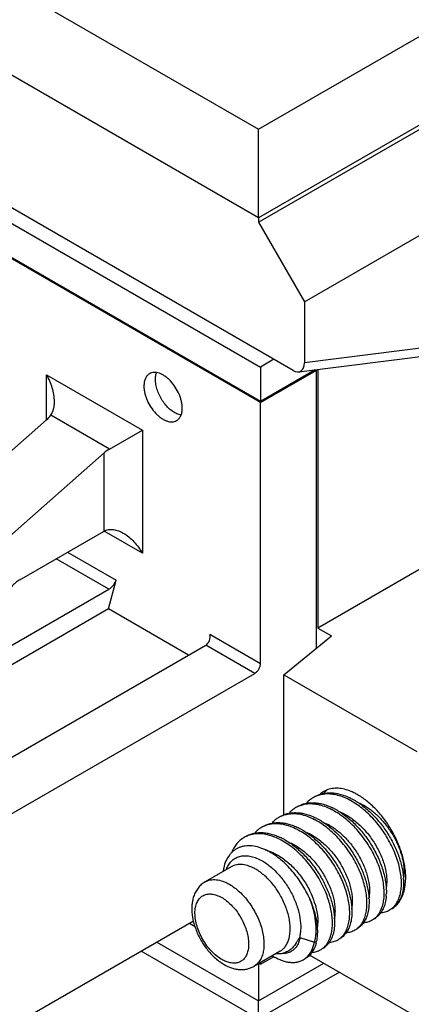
# Model space of a CAD drawing. Header units: inches. Extents: x 0 to 22, y 0 to 17.
# Tile 14 of 33: x 8.896 to 9.18, y 13.26 to 13.975. Entities that reach past the tile are written whole.
import ezdxf

# ---------------------------------------------------------------- set-up
doc = ezdxf.new("R2010")
doc.units = ezdxf.units.IN
doc.header["$LTSCALE"] = 1.21
doc.header["$MEASUREMENT"] = 0
doc.layers.get('0').update_dxf_attribs({"linetype": 'CONTINUOUS'})

msp = doc.modelspace()

# ---------------------------------------------------------------- linework, layer by layer
at = {"color": 7, "linetype": 'CONTINUOUS'}
for p, q in [((7.73295, 14.66727), (9.06921, 13.89573)), ((9.06921, 13.83144), (7.67727, 14.63513)), ((9.06921, 13.89573), (10.24123, 14.57244)), ((9.09427, 13.72054), (7.65222, 14.55316)), ((7.65639, 14.5395), (9.07061, 13.72295)), ((10.26907, 14.52422), (9.06921, 13.83144)), ((9.07061, 13.69804), (7.65639, 14.51459)), ((9.07061, 13.69723), (7.65639, 14.51378)), ((9.06921, 13.82822), (9.57031, 14.11755)), ((9.10262, 13.77036), (9.57031, 14.0404)), ((9.06921, 13.83144), (9.06921, 13.89573)), ((9.06921, 13.83144), (9.06921, 13.82822)), ((9.06921, 13.82822), (9.10262, 13.77036)), ((9.54319, 13.78205), (9.10262, 13.72607)), ((9.0984, 13.71951), (9.51898, 13.77295)), ((9.10262, 13.77036), (9.10262, 13.72607)), ((9.08035, 13.72858), (9.07061, 13.72295)), ((9.07061, 13.72295), (9.07061, 13.69804)), ((9.11044, 13.72104), (9.07061, 13.69804)), ((9.07061, 13.69723), (9.11097, 13.72054)), ((9.11017, 13.721), (9.11097, 13.72054)), ((9.11097, 13.72054), (9.11097, 13.51849)), ((9.11236, 13.72128), (9.11236, 13.5333)), ((8.91527, 13.71732), (8.98486, 13.67714)), ((8.91527, 13.68462), (8.91527, 13.71732)), ((9.07061, 13.50758), (9.07061, 13.69723)), ((8.91527, 13.68462), (8.84689, 13.62422)), ((8.96105, 13.66339), (8.91837, 13.68804)), ((9.01309, 13.68805), (9.01072, 13.68867)), ((8.96105, 13.66339), (8.98486, 13.67714)), ((8.98486, 13.67714), (8.98486, 13.58763)), ((8.88865, 13.60011), (8.95702, 13.66051)), ((8.95702, 13.6037), (8.95702, 13.66051)), ((9.2613, 13.61929), (9.11236, 13.5333)), ((8.89578, 13.56834), (8.95702, 13.6037)), ((8.98486, 13.58763), (8.95702, 13.6037)), ((8.96052, 13.5615), (8.92223, 13.58361)), ((8.93058, 13.58843), (8.96582, 13.56808)), ((8.96023, 13.54721), (8.96582, 13.56808)), ((8.73085, 13.42889), (8.96052, 13.5615)), ((8.96023, 13.54721), (8.72638, 13.41219)), ((9.01839, 13.51362), (8.96023, 13.54721)), ((9.11236, 13.5333), (9.12211, 13.52767)), ((9.03397, 13.52873), (9.07061, 13.50758)), ((9.08771, 13.49931), (9.12211, 13.52767)), ((8.80124, 13.38825), (9.03091, 13.52086)), ((9.06643, 13.50035), (9.03091, 13.52086)), ((8.83676, 13.36774), (9.06643, 13.50035)), ((9.08771, 13.49931), (9.18419, 13.44361)), ((9.08771, 13.39731), (9.08771, 13.49931)), ((9.1193, 13.41585), (9.11642, 13.41316)), ((9.12621, 13.41308), (9.12988, 13.41216)), ((9.04945, 13.3598), (9.03039, 13.3488)), ((9.17488, 13.34195), (9.17582, 13.34676)), ((9.17582, 13.34676), (9.17612, 13.35184)), ((9.14952, 13.33406), (9.14939, 13.3311)), ((9.13699, 13.32753), (9.13687, 13.32387)), ((9.02191, 13.32035), (8.83676, 13.21345)), ((9.01911, 13.31873), (9.0232, 13.31637)), ((9.12445, 13.32104), (9.12434, 13.31663)), ((8.99545, 13.30507), (9.06921, 13.26248)), ((9.09926, 13.30836), (9.09893, 13.30823)), ((9.09926, 13.30836), (9.10975, 13.30491)), ((9.06921, 13.24917), (8.98392, 13.29841)), ((9.08489, 13.29843), (9.06583, 13.28743)), ((9.08468, 13.29655), (9.08175, 13.29658)), ((9.10605, 13.29586), (9.18419, 13.25074)), ((9.04133, 13.29062), (9.04418, 13.28879)), ((9.06921, 13.26248), (9.11653, 13.2898)), ((9.06921, 13.28938), (9.06921, 13.26248)), ((9.06958, 13.28959), (9.07061, 13.289)), ((9.07061, 13.289), (9.08046, 13.29469)), ((9.07061, 13.29019), (9.07061, 13.289)), ((9.12806, 13.28315), (9.06921, 13.24917)), ((9.06921, 13.24917), (9.06921, 13.26248))]:
    msp.add_line(p, q, dxfattribs=at)
for centre, radius, start, end in [((9.12504, 13.40015), 0.01663, 120.04152, 132.3501), ((9.11918, 13.39076), 0.02193, 96.79258, 100.81288), ((9.12495, 13.40029), 0.01646, 112.39443, 120.01776), ((9.1153, 13.368), 0.04654, 62.77254, 64.29441), ((9.12163, 13.37881), 0.03867, 64.95741, 67.36014), ((9.12073, 13.37687), 0.0408, 63.751, 64.95915), ((9.11988, 13.37517), 0.04271, 62.12325, 63.74253), ((9.10277, 13.36077), 0.04653, 62.77235, 64.29426), ((9.11304, 13.36576), 0.04804, 61.87116, 62.7638), ((9.09024, 13.35354), 0.04653, 62.77217, 64.29407), ((9.10034, 13.35826), 0.04836, 61.84844, 62.73494), ((9.07772, 13.3463), 0.04653, 62.77192, 64.29387), ((9.08807, 13.35143), 0.04788, 61.88341, 62.77915), ((9.07537, 13.34392), 0.0482, 61.85973, 62.74918), ((9.07704, 13.34498), 0.04802, 61.35925, 62.77596), ((9.06282, 13.33666), 0.04824, 61.85697, 62.74566), ((9.06519, 13.33907), 0.04653, 62.77168, 64.29375), ((9.06443, 13.33759), 0.04819, 61.10939, 62.77465), ((9.07541, 13.35202), 0.03226, 167.46505, 171.97266), ((9.06497, 13.35063), 0.02051, 157.51879, 159.46272), ((9.12916, 13.3486), 0.04542, 2.40428, 3.68216), ((9.03207, 13.30352), 0.08129, 24.75833, 26.30021), ((9.04911, 13.31387), 0.06403, 20.92605, 26.87289), ((9.12436, 13.3414), 0.03768, 355.33013, 358.81141), ((9.0545, 13.31598), 0.05824, 16.68849, 20.87923), ((9.14112, 13.33785), 0.02045, 335.28337, 335.82641), ((9.1286, 13.33062), 0.02045, 335.2811, 335.82675), ((9.14642, 13.3341), 0.01391, 299.98305, 307.69606), ((9.06646, 13.31243), 0.04548, 2.91482, 3.44939), ((9.11607, 13.32339), 0.02045, 335.27935, 335.82677), ((9.13389, 13.32687), 0.01391, 299.98304, 307.69346), ((9.08421, 13.31117), 0.02763, 345.7112, 348.41291), ((9.10354, 13.31615), 0.02045, 335.27691, 335.82693), ((9.12136, 13.31964), 0.0139, 299.98304, 307.69172), ((9.10883, 13.3124), 0.0139, 299.98303, 307.68882)]:
    msp.add_arc(centre, radius, start, end, dxfattribs=at)
for centre, major_axis, ratio, start_param, end_param in [((9.09427, 13.73089), (-0.00548, 0.01098), 0.574463, 2.426527, 3.997324), ((8.90135, 13.69266), (0.01924, 0.00599), 0.697124, -0.999325, -0.740319), ((8.97094, 13.65247), (0.01924, 0.00599), 0.697124, 1.88326, 2.142267), ((8.96164, 13.56567), (0.0039, 0.00455), 0.410728, -2.279414, -0.708617), ((9.0298, 13.52632), (0.0013, 0.00591), 0.697896, -2.573393, -1.002596)]:
    msp.add_ellipse(centre, major_axis=major_axis, ratio=ratio, start_param=start_param, end_param=end_param, dxfattribs=at)
for points, knots in [([(8.99005, 13.71814), (8.98973, 13.71796), (8.98911, 13.71752), (8.988, 13.71643), (8.98689, 13.71463), (8.98613, 13.71203), (8.98598, 13.71013), (8.98598, 13.70913)], [0, 0, 0, 0, 0.108128, 0.218287, 0.451305, 0.710842, 1, 1, 1, 1]), ([(9.01381, 13.69306), (9.01381, 13.69387), (9.0137, 13.69556), (9.01325, 13.69812), (9.01251, 13.70075), (9.01115, 13.70428), (9.00888, 13.70848), (9.00596, 13.71221), (9.00334, 13.71474), (9.00133, 13.71631), (8.99929, 13.71756), (8.99725, 13.71846), (8.99527, 13.71899), (8.99337, 13.71913), (8.99161, 13.71887), (8.99054, 13.71842), (8.99005, 13.71814)], [0, 0, 0, 0, 0.062299, 0.128752, 0.198441, 0.270446, 0.417446, 0.561674, 0.630308, 0.695421, 0.756397, 0.812865, 0.864782, 0.912585, 0.957173, 1, 1, 1, 1]), ([(8.99433, 13.71395), (8.99433, 13.7148), (8.99444, 13.71642), (8.99482, 13.71801), (8.99508, 13.71873)], [0, 0, 0, 0, 0.522245, 1, 1, 1, 1]), ([(8.92103, 13.69792), (8.92103, 13.69958), (8.92072, 13.70294), (8.91952, 13.7079), (8.9177, 13.71273), (8.91613, 13.71582), (8.91527, 13.71732)], [0, 0, 0, 0, 0.243592, 0.492888, 0.745787, 1, 1, 1, 1]), ([(9.01072, 13.68867), (9.00966, 13.68907), (9.00752, 13.69016), (9.00454, 13.69243), (9.00174, 13.69533), (8.99924, 13.69871), (8.99715, 13.70242), (8.99557, 13.7063), (8.99458, 13.71016), (8.99433, 13.71272), (8.99433, 13.71395)], [0, 0, 0, 0, 0.106964, 0.225675, 0.353777, 0.487753, 0.623457, 0.75664, 0.883406, 1, 1, 1, 1]), ([(8.98598, 13.70913), (8.98598, 13.70832), (8.98609, 13.70663), (8.98654, 13.70407), (8.98728, 13.70144), (8.98864, 13.69791), (8.99091, 13.69371), (8.99383, 13.68998), (8.99645, 13.68745), (8.99846, 13.68588), (9.0005, 13.68463), (9.00254, 13.68373), (9.00452, 13.68321), (9.00642, 13.68306), (9.00818, 13.68332), (9.00925, 13.68377), (9.00974, 13.68405)], [0, 0, 0, 0, 0.062299, 0.128752, 0.198441, 0.270446, 0.417446, 0.561674, 0.630308, 0.695421, 0.756397, 0.812865, 0.864782, 0.912585, 0.957173, 1, 1, 1, 1]), ([(8.91837, 13.68804), (8.91933, 13.6894), (8.92034, 13.69183), (8.92094, 13.69523), (8.92103, 13.69702), (8.92103, 13.69792)], [0, 0, 0, 0, 0.484514, 0.739046, 1, 1, 1, 1]), ([(9.00974, 13.68405), (9.01006, 13.68423), (9.01068, 13.68467), (9.01179, 13.68576), (9.0129, 13.68756), (9.01366, 13.69017), (9.01381, 13.69206), (9.01381, 13.69306)], [0, 0, 0, 0, 0.108128, 0.218287, 0.451305, 0.710842, 1, 1, 1, 1]), ([(8.95702, 13.6037), (8.95752, 13.60398), (8.95857, 13.60446), (8.96026, 13.6049), (8.96203, 13.60505), (8.96447, 13.60489), (8.96753, 13.60408), (8.96982, 13.60297), (8.97094, 13.60232)], [0, 0, 0, 0, 0.116983, 0.235642, 0.356377, 0.479783, 0.734727, 1, 1, 1, 1]), ([(8.97094, 13.60232), (8.97238, 13.60149), (8.97514, 13.59953), (8.97883, 13.59602), (8.98211, 13.59203), (8.984, 13.58913), (8.98486, 13.58763)], [0, 0, 0, 0, 0.243719, 0.492965, 0.74578, 1, 1, 1, 1]), ([(8.89578, 13.56834), (8.895, 13.56789), (8.89347, 13.56685), (8.89131, 13.56497), (8.88926, 13.56278), (8.88802, 13.56115), (8.88743, 13.5603)], [0, 0, 0, 0, 0.229877, 0.475471, 0.733537, 1, 1, 1, 1]), ([(9.06643, 13.50035), (9.06672, 13.50051), (9.06728, 13.50091), (9.06806, 13.50164), (9.06877, 13.5025), (9.0694, 13.50346), (9.06992, 13.50448), (9.07031, 13.50553), (9.07054, 13.50657), (9.07061, 13.50725), (9.07061, 13.50758)], [0, 0, 0, 0, 0.113963, 0.237351, 0.36707, 0.500006, 0.632942, 0.762658, 0.886042, 1, 1, 1, 1]), ([(9.13652, 13.4145), (9.13495, 13.41515), (9.13183, 13.4162), (9.12714, 13.41696), (9.12271, 13.41679), (9.11995, 13.41604), (9.11867, 13.41551)], [0, 0, 0, 0, 0.278864, 0.535857, 0.774268, 1, 1, 1, 1]), ([(9.10885, 13.41001), (9.10801, 13.40952), (9.10638, 13.40841), (9.10495, 13.40707), (9.10428, 13.40635)], [0, 0, 0, 0, 0.496403, 1, 1, 1, 1]), ([(9.11506, 13.4123), (9.11397, 13.41209), (9.11182, 13.4115), (9.1098, 13.41056), (9.10885, 13.41001)], [0, 0, 0, 0, 0.504498, 1, 1, 1, 1]), ([(9.11041, 13.41091), (9.11137, 13.41146), (9.11341, 13.41242), (9.11558, 13.41301), (9.11669, 13.41321)], [0, 0, 0, 0, 0.495419, 1, 1, 1, 1]), ([(9.13502, 13.40847), (9.13347, 13.40927), (9.13036, 13.41066), (9.12563, 13.41209), (9.12103, 13.41277), (9.11802, 13.41271), (9.11658, 13.41253)], [0, 0, 0, 0, 0.274048, 0.531793, 0.773081, 1, 1, 1, 1]), ([(9.11669, 13.41321), (9.11821, 13.4135), (9.12141, 13.41375), (9.12459, 13.41339), (9.12621, 13.41308)], [0, 0, 0, 0, 0.484151, 1, 1, 1, 1]), ([(9.12988, 13.41216), (9.13034, 13.41201), (9.13225, 13.41137), (9.13411, 13.41059), (9.13548, 13.40993)], [0, 0, 0, 0, 0.243438, 1, 1, 1, 1]), ([(9.17612, 13.35184), (9.17612, 13.35322), (9.17599, 13.35605), (9.17526, 13.36189), (9.17347, 13.36943), (9.17067, 13.37685), (9.16784, 13.38272), (9.16465, 13.38848), (9.16009, 13.39523), (9.15485, 13.40131), (9.15035, 13.40559), (9.14588, 13.40927), (9.1423, 13.41162), (9.13985, 13.41292)], [0, 0, 0, 0, 0.056008, 0.114712, 0.238684, 0.369066, 0.435719, 0.502735, 0.635966, 0.765272, 0.827464, 0.88752, 1, 1, 1, 1]), ([(9.09632, 13.40277), (9.09548, 13.40229), (9.09386, 13.40118), (9.09242, 13.39984), (9.09175, 13.39912)], [0, 0, 0, 0, 0.496407, 1, 1, 1, 1]), ([(9.10254, 13.40507), (9.10144, 13.40486), (9.09929, 13.40427), (9.09727, 13.40332), (9.09632, 13.40277)], [0, 0, 0, 0, 0.50449, 1, 1, 1, 1]), ([(9.09789, 13.40368), (9.09873, 13.40416), (9.10049, 13.40501), (9.10333, 13.40588), (9.10634, 13.40635), (9.10949, 13.40641), (9.11277, 13.40608), (9.11614, 13.40534), (9.11956, 13.40422), (9.12182, 13.40324), (9.12295, 13.4027)], [0, 0, 0, 0, 0.111281, 0.224144, 0.340064, 0.460321, 0.585928, 0.717636, 0.855705, 1, 1, 1, 1]), ([(9.12249, 13.40124), (9.1208, 13.40211), (9.11742, 13.4036), (9.11227, 13.40506), (9.10729, 13.40561), (9.10406, 13.40536), (9.10254, 13.40507)], [0, 0, 0, 0, 0.276175, 0.534355, 0.774616, 1, 1, 1, 1]), ([(9.17066, 13.33563), (9.1712, 13.33679), (9.17208, 13.33932), (9.17285, 13.34342), (9.1731, 13.34794), (9.17281, 13.35278), (9.172, 13.35788), (9.17019, 13.36506), (9.16666, 13.37415), (9.16176, 13.38282), (9.15706, 13.3894), (9.15322, 13.39404), (9.14911, 13.3983), (9.14479, 13.40211), (9.14034, 13.40542), (9.13724, 13.40729), (9.13568, 13.40813)], [0, 0, 0, 0, 0.044415, 0.092617, 0.144827, 0.200997, 0.260879, 0.324079, 0.458147, 0.598266, 0.668873, 0.738847, 0.807526, 0.874321, 0.93867, 1, 1, 1, 1]), ([(9.13659, 13.40938), (9.1378, 13.40875), (9.14023, 13.40737), (9.14502, 13.40413), (9.15079, 13.39925), (9.1571, 13.3924), (9.1627, 13.38473), (9.16739, 13.37652), (9.17102, 13.36809), (9.17311, 13.361), (9.17411, 13.35549), (9.1744, 13.35282), (9.17448, 13.35151)], [0, 0, 0, 0, 0.057147, 0.116655, 0.241418, 0.371804, 0.504929, 0.637481, 0.766141, 0.887821, 0.945237, 1, 1, 1, 1]), ([(9.14297, 13.40595), (9.14508, 13.40494), (9.14817, 13.4031), (9.15204, 13.40018), (9.15593, 13.39681), (9.15953, 13.39299), (9.16282, 13.38882), (9.16512, 13.38553), (9.16721, 13.38211), (9.16908, 13.37862), (9.17072, 13.37509), (9.17252, 13.37045), (9.17385, 13.36581), (9.17461, 13.36126), (9.17479, 13.35907), (9.17483, 13.358)], [0, 0, 0, 0, 0.117092, 0.178975, 0.242662, 0.374021, 0.440946, 0.50808, 0.574959, 0.64113, 0.70616, 0.769622, 0.890116, 0.946514, 1, 1, 1, 1]), ([(9.08379, 13.39554), (9.08295, 13.39506), (9.08133, 13.39395), (9.07989, 13.39261), (9.07922, 13.39188)], [0, 0, 0, 0, 0.496402, 1, 1, 1, 1]), ([(9.09001, 13.39783), (9.08891, 13.39762), (9.08676, 13.39703), (9.08474, 13.39609), (9.08379, 13.39554)], [0, 0, 0, 0, 0.504504, 1, 1, 1, 1]), ([(9.08536, 13.39644), (9.0862, 13.39693), (9.08796, 13.39778), (9.0908, 13.39865), (9.09381, 13.39912), (9.09697, 13.39918), (9.10024, 13.39884), (9.10361, 13.39811), (9.10704, 13.39698), (9.1093, 13.39601), (9.11043, 13.39546)], [0, 0, 0, 0, 0.111281, 0.224144, 0.340064, 0.460321, 0.585928, 0.717636, 0.855705, 1, 1, 1, 1]), ([(9.10997, 13.39401), (9.10827, 13.39488), (9.10489, 13.39637), (9.09974, 13.39783), (9.09476, 13.39838), (9.09153, 13.39812), (9.09001, 13.39783)], [0, 0, 0, 0, 0.276222, 0.534351, 0.774595, 1, 1, 1, 1]), ([(9.15814, 13.3284), (9.15867, 13.32956), (9.15956, 13.33209), (9.16033, 13.3362), (9.16057, 13.34071), (9.16028, 13.34555), (9.15947, 13.35065), (9.15766, 13.35783), (9.15413, 13.36692), (9.14923, 13.37559), (9.14453, 13.38217), (9.14069, 13.38681), (9.13658, 13.39107), (9.13227, 13.39488), (9.12781, 13.39818), (9.12471, 13.40006), (9.12316, 13.40089)], [0, 0, 0, 0, 0.044418, 0.092622, 0.144835, 0.201007, 0.26089, 0.324091, 0.458158, 0.598275, 0.66888, 0.738852, 0.807529, 0.874323, 0.938675, 1, 1, 1, 1]), ([(9.12406, 13.40214), (9.12535, 13.40148), (9.12793, 13.4), (9.13301, 13.39651), (9.13909, 13.39123), (9.14456, 13.38509), (9.14855, 13.37969), (9.15222, 13.37404), (9.15611, 13.36673), (9.15903, 13.35916), (9.16066, 13.35315), (9.16151, 13.34883), (9.16199, 13.34467), (9.16207, 13.34194), (9.16204, 13.34062)], [0, 0, 0, 0, 0.057765, 0.118058, 0.244678, 0.37694, 0.4442, 0.511567, 0.64464, 0.772489, 0.83342, 0.891837, 0.947434, 1, 1, 1, 1]), ([(9.1295, 13.39914), (9.13073, 13.3986), (9.13318, 13.39735), (9.13802, 13.39426), (9.14258, 13.3904), (9.14678, 13.38596), (9.14977, 13.38231), (9.15251, 13.37845), (9.15496, 13.37442), (9.15711, 13.37028), (9.15892, 13.3661), (9.16037, 13.36194), (9.16143, 13.35786), (9.16211, 13.35392), (9.16239, 13.35017), (9.16227, 13.34667), (9.16191, 13.34445), (9.16166, 13.3434)], [0, 0, 0, 0, 0.058865, 0.120604, 0.251271, 0.319344, 0.388418, 0.457867, 0.527053, 0.595322, 0.662011, 0.726486, 0.788221, 0.846763, 0.901714, 0.952797, 1, 1, 1, 1]), ([(9.07127, 13.38831), (9.07042, 13.38782), (9.0688, 13.38671), (9.06737, 13.38537), (9.06669, 13.38465)], [0, 0, 0, 0, 0.496403, 1, 1, 1, 1]), ([(9.07748, 13.3906), (9.07638, 13.39039), (9.07424, 13.3898), (9.07222, 13.38886), (9.07127, 13.38831)], [0, 0, 0, 0, 0.504495, 1, 1, 1, 1]), ([(9.07283, 13.38921), (9.07367, 13.3897), (9.07544, 13.39054), (9.07827, 13.39141), (9.08128, 13.39188), (9.08444, 13.39195), (9.08771, 13.39161), (9.09108, 13.39087), (9.09451, 13.38975), (9.09677, 13.38877), (9.0979, 13.38823)], [0, 0, 0, 0, 0.111281, 0.224144, 0.340064, 0.460321, 0.585928, 0.717636, 0.855705, 1, 1, 1, 1]), ([(9.09744, 13.38677), (9.09575, 13.38765), (9.09237, 13.38914), (9.08721, 13.39059), (9.08223, 13.39115), (9.07901, 13.39089), (9.07748, 13.3906)], [0, 0, 0, 0, 0.276189, 0.534353, 0.774609, 1, 1, 1, 1]), ([(9.14561, 13.32116), (9.14614, 13.32232), (9.14703, 13.32485), (9.1478, 13.32896), (9.14804, 13.33347), (9.14776, 13.33832), (9.14694, 13.34342), (9.14513, 13.3506), (9.1416, 13.35969), (9.1367, 13.36836), (9.13201, 13.37494), (9.12816, 13.37957), (9.12405, 13.38383), (9.11974, 13.38765), (9.11528, 13.39095), (9.11219, 13.39283), (9.11063, 13.39366)], [0, 0, 0, 0, 0.044418, 0.092622, 0.144835, 0.201007, 0.26089, 0.324091, 0.458159, 0.598276, 0.668881, 0.738854, 0.807531, 0.874323, 0.938669, 1, 1, 1, 1]), ([(9.11153, 13.39491), (9.11281, 13.39425), (9.11536, 13.39279), (9.12038, 13.38935), (9.12641, 13.38415), (9.13183, 13.37809), (9.1358, 13.37277), (9.13946, 13.3672), (9.14336, 13.35998), (9.14631, 13.35249), (9.14798, 13.34654), (9.14887, 13.34224), (9.14941, 13.33809), (9.14953, 13.33538), (9.14952, 13.33406)], [0, 0, 0, 0, 0.057637, 0.117774, 0.244034, 0.375929, 0.443032, 0.510276, 0.643253, 0.771263, 0.832386, 0.891075, 0.947019, 1, 1, 1, 1]), ([(9.11777, 13.39155), (9.11898, 13.39098), (9.1214, 13.38968), (9.12489, 13.38735), (9.1283, 13.38463), (9.13159, 13.38157), (9.13471, 13.3782), (9.13762, 13.37457), (9.14029, 13.37073), (9.14268, 13.36674), (9.14477, 13.36266), (9.14652, 13.35855), (9.14791, 13.35445), (9.14925, 13.34924), (9.14991, 13.34418), (9.14974, 13.33942), (9.14939, 13.33723), (9.14914, 13.3362)], [0, 0, 0, 0, 0.059401, 0.121629, 0.186322, 0.253008, 0.321169, 0.390252, 0.459637, 0.528675, 0.596711, 0.663129, 0.727368, 0.788892, 0.901811, 0.952808, 1, 1, 1, 1]), ([(9.05874, 13.38107), (9.05777, 13.38051), (9.0559, 13.3792), (9.05344, 13.37675), (9.05135, 13.37383), (9.05024, 13.37166), (9.04975, 13.37052)], [0, 0, 0, 0, 0.239185, 0.48297, 0.735455, 1, 1, 1, 1]), ([(9.06495, 13.38337), (9.06386, 13.38316), (9.06171, 13.38257), (9.05969, 13.38162), (9.05874, 13.38107)], [0, 0, 0, 0, 0.504494, 1, 1, 1, 1]), ([(9.0603, 13.38198), (9.06114, 13.38246), (9.06291, 13.38331), (9.06575, 13.38418), (9.06876, 13.38465), (9.07191, 13.38471), (9.07519, 13.38438), (9.07855, 13.38364), (9.08198, 13.38252), (9.08424, 13.38154), (9.08537, 13.381)], [0, 0, 0, 0, 0.111281, 0.224144, 0.340064, 0.460321, 0.585928, 0.717636, 0.855706, 1, 1, 1, 1]), ([(9.08491, 13.37954), (9.08322, 13.38041), (9.07984, 13.3819), (9.07469, 13.38336), (9.0697, 13.38392), (9.06648, 13.38366), (9.06495, 13.38337)], [0, 0, 0, 0, 0.276186, 0.534354, 0.77461, 1, 1, 1, 1]), ([(9.13308, 13.31393), (9.13362, 13.31509), (9.1345, 13.31762), (9.13527, 13.32173), (9.13551, 13.32624), (9.13523, 13.33108), (9.13442, 13.33618), (9.1326, 13.34337), (9.12907, 13.35245), (9.12418, 13.36112), (9.11948, 13.3677), (9.11563, 13.37234), (9.11152, 13.3766), (9.10721, 13.38041), (9.10276, 13.38372), (9.09966, 13.38559), (9.0981, 13.38643)], [0, 0, 0, 0, 0.044418, 0.092622, 0.144835, 0.201007, 0.260889, 0.324091, 0.458158, 0.598275, 0.668881, 0.738853, 0.807529, 0.874323, 0.938673, 1, 1, 1, 1]), ([(9.10005, 13.38712), (9.10129, 13.38645), (9.10376, 13.38496), (9.10862, 13.3815), (9.11443, 13.37635), (9.11966, 13.37041), (9.12349, 13.36521), (9.12703, 13.35979), (9.1308, 13.35277), (9.13369, 13.3455), (9.13535, 13.33972), (9.13625, 13.33553), (9.13682, 13.33148), (9.13697, 13.32882), (9.13699, 13.32753)], [0, 0, 0, 0, 0.058117, 0.118572, 0.245045, 0.376731, 0.443618, 0.510607, 0.643069, 0.770741, 0.831819, 0.890575, 0.946707, 1, 1, 1, 1]), ([(9.10431, 13.38474), (9.10554, 13.3842), (9.108, 13.38295), (9.11285, 13.37987), (9.11742, 13.37603), (9.12164, 13.37159), (9.12464, 13.36794), (9.12739, 13.36407), (9.12986, 13.36003), (9.13202, 13.35589), (9.13384, 13.3517), (9.1353, 13.34754), (9.13637, 13.34345), (9.13705, 13.33949), (9.13741, 13.33466), (9.13713, 13.33113), (9.13661, 13.32895)], [0, 0, 0, 0, 0.058774, 0.120463, 0.251016, 0.319069, 0.388162, 0.457643, 0.526854, 0.595151, 0.661896, 0.726457, 0.788244, 0.846812, 0.901811, 1, 1, 1, 1]), ([(9.07498, 13.37175), (9.07325, 13.37258), (9.06982, 13.37396), (9.06461, 13.37508), (9.0604, 13.37509), (9.0573, 13.37451), (9.05513, 13.3738), (9.05309, 13.37282), (9.05122, 13.37157), (9.04951, 13.37006), (9.04744, 13.36767), (9.04533, 13.36402), (9.04431, 13.36075), (9.04392, 13.35902)], [0, 0, 0, 0, 0.144641, 0.277734, 0.400245, 0.458579, 0.515601, 0.571939, 0.62826, 0.685259, 0.743596, 0.866274, 1, 1, 1, 1]), ([(9.11798, 13.34129), (9.11716, 13.34327), (9.11534, 13.34722), (9.11215, 13.35293), (9.10849, 13.35842), (9.10445, 13.36359), (9.10007, 13.36833), (9.09544, 13.37257), (9.09063, 13.37623), (9.08727, 13.37829), (9.08557, 13.37919)], [0, 0, 0, 0, 0.126865, 0.256193, 0.386446, 0.51604, 0.643471, 0.767427, 0.886689, 1, 1, 1, 1]), ([(9.08771, 13.37979), (9.08893, 13.37911), (9.09136, 13.37764), (9.09614, 13.37422), (9.10186, 13.36915), (9.10702, 13.36331), (9.11081, 13.3582), (9.11431, 13.35288), (9.11807, 13.34597), (9.12096, 13.33881), (9.12266, 13.33311), (9.12388, 13.32772), (9.12437, 13.32367), (9.12445, 13.32104)], [0, 0, 0, 0, 0.058094, 0.118473, 0.244682, 0.376027, 0.442746, 0.50959, 0.641889, 0.76965, 0.83089, 0.889897, 1, 1, 1, 1]), ([(9.09258, 13.37714), (9.0938, 13.37657), (9.09622, 13.37528), (9.09972, 13.37297), (9.10315, 13.37026), (9.10758, 13.36613), (9.11163, 13.36145), (9.11518, 13.35635), (9.11758, 13.35235), (9.11968, 13.34826), (9.12144, 13.34413), (9.12285, 13.34003), (9.12388, 13.336), (9.12454, 13.33211), (9.12481, 13.32841), (9.12468, 13.32496), (9.12433, 13.32276), (9.12409, 13.32173)], [0, 0, 0, 0, 0.059321, 0.121442, 0.186064, 0.252726, 0.389868, 0.459251, 0.528313, 0.596403, 0.662871, 0.727129, 0.788676, 0.847045, 0.901835, 0.952821, 1, 1, 1, 1]), ([(9.04602, 13.35847), (9.0465, 13.35963), (9.04765, 13.3618), (9.04965, 13.3641), (9.05149, 13.36552), (9.05297, 13.36639), (9.05456, 13.36707), (9.05684, 13.3677), (9.05996, 13.36797), (9.06389, 13.36746), (9.06798, 13.36614), (9.07065, 13.36482), (9.07199, 13.36404)], [0, 0, 0, 0, 0.123203, 0.238505, 0.294554, 0.350262, 0.406249, 0.463117, 0.581508, 0.709321, 0.848756, 1, 1, 1, 1]), ([(9.07406, 13.37205), (9.07463, 13.37191), (9.07696, 13.37126), (9.07921, 13.37034), (9.08086, 13.36953)], [0, 0, 0, 0, 0.240226, 1, 1, 1, 1]), ([(9.10494, 13.33954), (9.10407, 13.3413), (9.1022, 13.34477), (9.09905, 13.34976), (9.09556, 13.35449), (9.09181, 13.35888), (9.08782, 13.36287), (9.08367, 13.36638), (9.07941, 13.36937), (9.07646, 13.37103), (9.07498, 13.37175)], [0, 0, 0, 0, 0.131771, 0.264196, 0.395776, 0.525259, 0.651481, 0.773359, 0.889874, 1, 1, 1, 1]), ([(9.08086, 13.36953), (9.08212, 13.3689), (9.08464, 13.36748), (9.08827, 13.36494), (9.09179, 13.36199), (9.09517, 13.35868), (9.09834, 13.35505), (9.10224, 13.34988), (9.10476, 13.3457), (9.10623, 13.34281)], [0, 0, 0, 0, 0.113012, 0.231422, 0.354404, 0.48099, 0.610121, 0.740576, 1, 1, 1, 1]), ([(9.06717, 13.35805), (9.06637, 13.35851), (9.06478, 13.35934), (9.06162, 13.36063), (9.05845, 13.3614), (9.05539, 13.3615), (9.05326, 13.36127), (9.05127, 13.36071), (9.05003, 13.36014), (9.04945, 13.3598)], [0, 0, 0, 0, 0.148414, 0.289472, 0.548498, 0.66789, 0.781847, 0.891932, 1, 1, 1, 1]), ([(9.07199, 13.36404), (9.07308, 13.36342), (9.07524, 13.36201), (9.07949, 13.3587), (9.08451, 13.35369), (9.08888, 13.34789), (9.09198, 13.34283), (9.09406, 13.33887), (9.09585, 13.33481), (9.0978, 13.32944), (9.09944, 13.32284), (9.09998, 13.31633), (9.09962, 13.31153), (9.0992, 13.30929), (9.09893, 13.30823)], [0, 0, 0, 0, 0.057461, 0.118007, 0.24632, 0.381102, 0.449623, 0.518077, 0.585866, 0.65242, 0.779587, 0.896167, 0.949794, 1, 1, 1, 1]), ([(9.08806, 13.30109), (9.0887, 13.30183), (9.08985, 13.30352), (9.0911, 13.30644), (9.09191, 13.30977), (9.09228, 13.31343), (9.09219, 13.31736), (9.09165, 13.32151), (9.09068, 13.32579), (9.08928, 13.33013), (9.08749, 13.33445), (9.08534, 13.33867), (9.08286, 13.34272), (9.0801, 13.34653), (9.0771, 13.35003), (9.07393, 13.35316), (9.07064, 13.35585), (9.06833, 13.35738), (9.06717, 13.35805)], [0, 0, 0, 0, 0.044193, 0.091516, 0.142612, 0.197762, 0.256919, 0.319789, 0.385877, 0.454537, 0.525026, 0.59652, 0.668165, 0.739081, 0.80844, 0.875509, 0.939597, 1, 1, 1, 1]), ([(9.17483, 13.358), (9.17488, 13.35688), (9.17486, 13.35471), (9.17459, 13.35255), (9.17439, 13.35153)], [0, 0, 0, 0, 0.518484, 1, 1, 1, 1]), ([(9.03039, 13.3488), (9.02941, 13.34823), (9.02755, 13.34689), (9.02521, 13.34437), (9.02336, 13.34145), (9.02201, 13.33822), (9.02113, 13.33476), (9.02072, 13.33112), (9.02074, 13.32734), (9.02132, 13.32209), (9.02304, 13.31543), (9.02586, 13.30902), (9.02873, 13.30412), (9.03193, 13.29949), (9.03472, 13.29633), (9.03673, 13.29442)], [0, 0, 0, 0, 0.055132, 0.109868, 0.165053, 0.221156, 0.278345, 0.337095, 0.397806, 0.460593, 0.591807, 0.728361, 0.797375, 0.866015, 1, 1, 1, 1]), ([(9.0304, 13.3488), (9.03098, 13.34913), (9.03221, 13.34971), (9.03421, 13.35026), (9.03633, 13.3505), (9.0394, 13.35039), (9.04257, 13.34963), (9.04572, 13.34834), (9.04731, 13.3475), (9.04811, 13.34704)], [0, 0, 0, 0, 0.108068, 0.218153, 0.33211, 0.451502, 0.710528, 0.851586, 1, 1, 1, 1]), ([(9.04811, 13.34704), (9.04938, 13.34631), (9.05191, 13.34462), (9.0555, 13.3416), (9.05892, 13.33809), (9.06211, 13.33415), (9.065, 13.32986), (9.06754, 13.32533), (9.06966, 13.32064), (9.07132, 13.3159), (9.07248, 13.31121), (9.07312, 13.30666), (9.07323, 13.30235), (9.0728, 13.29837), (9.07184, 13.2948), (9.07035, 13.29172), (9.06867, 13.28959), (9.06711, 13.28824), (9.06626, 13.28768), (9.06583, 13.28743)], [0, 0, 0, 0, 0.062332, 0.128736, 0.19835, 0.270314, 0.343697, 0.417437, 0.490468, 0.561759, 0.63036, 0.695453, 0.756404, 0.812846, 0.864749, 0.912527, 0.957104, 0.978666, 1, 1, 1, 1]), ([(9.17454, 13.3505), (9.17461, 13.34886), (9.17456, 13.3457), (9.17411, 13.34258), (9.17377, 13.3411)], [0, 0, 0, 0, 0.520737, 1, 1, 1, 1]), ([(9.04254, 13.2924), (9.04121, 13.29317), (9.03858, 13.29502), (9.03495, 13.29841), (9.03161, 13.30242), (9.02868, 13.30689), (9.02627, 13.31167), (9.02446, 13.31657), (9.02334, 13.3214), (9.02293, 13.326), (9.02327, 13.3302), (9.02434, 13.33385), (9.02589, 13.33636), (9.02744, 13.3379), (9.02874, 13.3388), (9.03018, 13.33947), (9.03228, 13.34006), (9.03523, 13.34014), (9.03893, 13.33924), (9.04134, 13.3381), (9.04254, 13.3374)], [0, 0, 0, 0, 0.066523, 0.138419, 0.214013, 0.291569, 0.369135, 0.444731, 0.516548, 0.583117, 0.643473, 0.697468, 0.746034, 0.769002, 0.791548, 0.814092, 0.837055, 0.885618, 0.939691, 1, 1, 1, 1]), ([(9.12055, 13.3067), (9.12104, 13.30776), (9.12187, 13.31005), (9.12263, 13.31376), (9.12296, 13.31781), (9.12284, 13.32216), (9.12229, 13.32675), (9.12129, 13.33152), (9.11986, 13.33641), (9.11865, 13.33966), (9.11798, 13.34129)], [0, 0, 0, 0, 0.098374, 0.204396, 0.318535, 0.440812, 0.570839, 0.708003, 0.851405, 1, 1, 1, 1]), ([(9.16192, 13.33833), (9.16179, 13.33675), (9.16133, 13.33372), (9.16038, 13.33081), (9.15978, 13.32948)], [0, 0, 0, 0, 0.523029, 1, 1, 1, 1]), ([(9.17377, 13.3411), (9.17345, 13.33976), (9.17266, 13.33721), (9.1714, 13.33484), (9.17068, 13.33379)], [0, 0, 0, 0, 0.520678, 1, 1, 1, 1]), ([(9.17127, 13.33418), (9.17208, 13.3353), (9.17352, 13.3378), (9.17449, 13.34051), (9.17488, 13.34195)], [0, 0, 0, 0, 0.481974, 1, 1, 1, 1]), ([(9.04254, 13.3374), (9.04374, 13.33671), (9.0461, 13.33508), (9.0494, 13.33213), (9.05248, 13.32865), (9.05526, 13.32476), (9.05766, 13.32056), (9.05959, 13.31619), (9.06101, 13.31179), (9.06186, 13.30747), (9.06213, 13.30338), (9.0618, 13.29963), (9.06087, 13.29632), (9.05958, 13.29398), (9.05827, 13.29248), (9.05718, 13.29155), (9.05598, 13.2908), (9.05467, 13.29024), (9.05327, 13.28988), (9.05124, 13.28966), (9.04968, 13.2898), (9.04865, 13.29001)], [0, 0, 0, 0, 0.065721, 0.136383, 0.210643, 0.287142, 0.364379, 0.440737, 0.514684, 0.584835, 0.650098, 0.709768, 0.763754, 0.812733, 0.835872, 0.85844, 0.880767, 0.903193, 0.926052, 0.949657, 1, 1, 1, 1]), ([(9.10589, 13.33757), (9.10675, 13.33568), (9.10829, 13.3319), (9.11009, 13.32619), (9.11131, 13.32063), (9.11175, 13.31695), (9.11186, 13.31517)], [0, 0, 0, 0, 0.267061, 0.52475, 0.769749, 1, 1, 1, 1]), ([(9.10589, 13.33757), (9.10703, 13.3347), (9.10893, 13.32898), (9.11062, 13.32043), (9.11094, 13.31355), (9.11049, 13.30845), (9.11004, 13.30605), (9.10975, 13.30491)], [0, 0, 0, 0, 0.277768, 0.540108, 0.781731, 0.893957, 1, 1, 1, 1]), ([(9.11029, 13.3327), (9.11118, 13.32974), (9.11211, 13.3253), (9.11229, 13.31953), (9.11203, 13.31686), (9.1118, 13.3156)], [0, 0, 0, 0, 0.53724, 0.778603, 1, 1, 1, 1]), ([(9.14939, 13.3311), (9.14926, 13.32951), (9.14881, 13.32649), (9.14785, 13.32357), (9.14726, 13.32225)], [0, 0, 0, 0, 0.523027, 1, 1, 1, 1]), ([(9.16433, 13.32839), (9.165, 13.32878), (9.1663, 13.32968), (9.16801, 13.33136), (9.1695, 13.33336), (9.1703, 13.33484), (9.17066, 13.33563)], [0, 0, 0, 0, 0.239042, 0.482717, 0.735201, 1, 1, 1, 1]), ([(9.17068, 13.33379), (9.17005, 13.33287), (9.16861, 13.33117), (9.16683, 13.32983), (9.16589, 13.32929)], [0, 0, 0, 0, 0.509254, 1, 1, 1, 1]), ([(9.16592, 13.32931), (9.16696, 13.32991), (9.16893, 13.33136), (9.17054, 13.33318), (9.17127, 13.33418)], [0, 0, 0, 0, 0.49217, 1, 1, 1, 1]), ([(9.13687, 13.32387), (9.13673, 13.32228), (9.13628, 13.31925), (9.13532, 13.31634), (9.13473, 13.31501)], [0, 0, 0, 0, 0.523025, 1, 1, 1, 1]), ([(9.1518, 13.32115), (9.15247, 13.32154), (9.15377, 13.32245), (9.15549, 13.32413), (9.15697, 13.32613), (9.15778, 13.32761), (9.15814, 13.3284)], [0, 0, 0, 0, 0.239062, 0.482734, 0.735208, 1, 1, 1, 1]), ([(9.1597, 13.3293), (9.15913, 13.32807), (9.15811, 13.32632), (9.15637, 13.32433), (9.15542, 13.32349), (9.15492, 13.3231)], [0, 0, 0, 0, 0.51572, 0.760715, 1, 1, 1, 1]), ([(9.15779, 13.32647), (9.15895, 13.32655), (9.16123, 13.32693), (9.16336, 13.32783), (9.16433, 13.32839)], [0, 0, 0, 0, 0.509565, 1, 1, 1, 1]), ([(9.12434, 13.31663), (9.12421, 13.31504), (9.12375, 13.31202), (9.1228, 13.30911), (9.1222, 13.30778)], [0, 0, 0, 0, 0.523022, 1, 1, 1, 1]), ([(9.13927, 13.31392), (9.13995, 13.31431), (9.14124, 13.31521), (9.14296, 13.3169), (9.14444, 13.31889), (9.14525, 13.32038), (9.14561, 13.32116)], [0, 0, 0, 0, 0.239064, 0.482737, 0.735209, 1, 1, 1, 1]), ([(9.14717, 13.32207), (9.14661, 13.32084), (9.14558, 13.31909), (9.14385, 13.3171), (9.14289, 13.31625), (9.14239, 13.31587)], [0, 0, 0, 0, 0.515718, 0.760713, 1, 1, 1, 1]), ([(9.14526, 13.31924), (9.14642, 13.31931), (9.1487, 13.31969), (9.15083, 13.32059), (9.1518, 13.32115)], [0, 0, 0, 0, 0.509465, 1, 1, 1, 1]), ([(9.11188, 13.31474), (9.11196, 13.31316), (9.11196, 13.3101), (9.11157, 13.30706), (9.11128, 13.30562)], [0, 0, 0, 0, 0.519655, 1, 1, 1, 1]), ([(9.12674, 13.30669), (9.12742, 13.30708), (9.12872, 13.30798), (9.13043, 13.30966), (9.13192, 13.31166), (9.13272, 13.31315), (9.13308, 13.31393)], [0, 0, 0, 0, 0.239066, 0.482739, 0.73521, 1, 1, 1, 1]), ([(9.13465, 13.31483), (9.13408, 13.3136), (9.13305, 13.31186), (9.13132, 13.30987), (9.13036, 13.30902), (9.12986, 13.30863)], [0, 0, 0, 0, 0.515717, 0.760712, 1, 1, 1, 1]), ([(9.13273, 13.31201), (9.1339, 13.31208), (9.13617, 13.31246), (9.1383, 13.31336), (9.13927, 13.31392)], [0, 0, 0, 0, 0.509457, 1, 1, 1, 1]), ([(9.09743, 13.30296), (9.09715, 13.30245), (9.09654, 13.30146), (9.09545, 13.30015), (9.09421, 13.29904), (9.09284, 13.29814), (9.09135, 13.29745), (9.08974, 13.29699), (9.08804, 13.29675), (9.08687, 13.29675), (9.08628, 13.29678)], [0, 0, 0, 0, 0.130632, 0.256108, 0.378078, 0.49839, 0.618936, 0.741571, 0.868058, 1, 1, 1, 1]), ([(9.09893, 13.30823), (9.09882, 13.30813), (9.09862, 13.30791), (9.09837, 13.30755), (9.09814, 13.30718), (9.09785, 13.30669), (9.0975, 13.30609), (9.09708, 13.30537), (9.09667, 13.30467), (9.0961, 13.30377), (9.09537, 13.3027), (9.09441, 13.30152), (9.09339, 13.30045), (9.0923, 13.29949), (9.09152, 13.29894), (9.09112, 13.29868)], [0, 0, 0, 0, 0.035877, 0.07098, 0.105644, 0.140002, 0.20781, 0.274453, 0.339953, 0.404341, 0.529921, 0.651645, 0.770122, 0.886007, 1, 1, 1, 1]), ([(9.09926, 13.30836), (9.09917, 13.30786), (9.09876, 13.306), (9.09809, 13.30419), (9.09743, 13.30296)], [0, 0, 0, 0, 0.265216, 1, 1, 1, 1]), ([(9.10688, 13.29733), (9.10721, 13.29787), (9.10853, 13.30025), (9.10935, 13.30288), (9.10975, 13.30491)], [0, 0, 0, 0, 0.23534, 1, 1, 1, 1]), ([(9.11099, 13.30435), (9.11084, 13.30377), (9.11021, 13.30161), (9.10926, 13.29952), (9.10837, 13.29812)], [0, 0, 0, 0, 0.26402, 1, 1, 1, 1]), ([(9.11422, 13.29945), (9.11489, 13.29984), (9.11619, 13.30075), (9.11791, 13.30243), (9.11939, 13.30443), (9.12019, 13.30591), (9.12055, 13.3067)], [0, 0, 0, 0, 0.239061, 0.482734, 0.735208, 1, 1, 1, 1]), ([(9.12212, 13.3076), (9.12155, 13.30637), (9.12052, 13.30462), (9.11879, 13.30263), (9.11783, 13.30178), (9.11733, 13.3014)], [0, 0, 0, 0, 0.515715, 0.760711, 1, 1, 1, 1]), ([(9.12021, 13.30477), (9.12137, 13.30485), (9.12364, 13.30523), (9.12577, 13.30613), (9.12674, 13.30669)], [0, 0, 0, 0, 0.50945, 1, 1, 1, 1]), ([(9.09112, 13.29868), (9.09065, 13.29838), (9.08966, 13.29783), (9.08808, 13.29719), (9.08641, 13.29675), (9.08527, 13.29659), (9.08468, 13.29655)], [0, 0, 0, 0, 0.24703, 0.494075, 0.744104, 1, 1, 1, 1]), ([(9.08489, 13.29843), (9.08548, 13.29877), (9.08662, 13.29957), (9.08761, 13.30055), (9.08806, 13.30109)], [0, 0, 0, 0, 0.49512, 1, 1, 1, 1]), ([(9.10169, 13.29222), (9.10221, 13.29252), (9.10321, 13.29319), (9.10505, 13.2948), (9.10621, 13.29627), (9.10688, 13.29733)], [0, 0, 0, 0, 0.24343, 0.489632, 1, 1, 1, 1]), ([(9.10837, 13.29812), (9.10771, 13.29708), (9.10657, 13.29565), (9.10475, 13.29407), (9.10376, 13.29342), (9.10326, 13.29312)], [0, 0, 0, 0, 0.509887, 0.756285, 1, 1, 1, 1]), ([(9.10805, 13.29757), (9.10914, 13.29766), (9.11129, 13.29806), (9.1133, 13.29892), (9.11422, 13.29945)], [0, 0, 0, 0, 0.508572, 1, 1, 1, 1]), ([(9.03673, 13.29442), (9.0371, 13.29407), (9.03856, 13.29273), (9.04012, 13.29148), (9.04133, 13.29062)], [0, 0, 0, 0, 0.254468, 1, 1, 1, 1]), ([(9.04865, 13.29001), (9.04762, 13.29021), (9.04551, 13.29085), (9.04353, 13.29183), (9.04254, 13.2924)], [0, 0, 0, 0, 0.478447, 1, 1, 1, 1]), ([(9.04418, 13.28879), (9.04589, 13.2878), (9.04857, 13.28655), (9.05232, 13.28551), (9.05513, 13.28509), (9.05793, 13.28505), (9.06069, 13.2854), (9.06335, 13.28617), (9.06503, 13.28696), (9.06583, 13.28743)], [0, 0, 0, 0, 0.26122, 0.387716, 0.512246, 0.63503, 0.756553, 0.877774, 1, 1, 1, 1]), ([(9.07934, 13.29512), (9.08036, 13.29449), (9.08238, 13.29335), (9.08547, 13.29196), (9.0885, 13.29097), (9.09144, 13.29038), (9.09425, 13.2902), (9.09693, 13.29044), (9.09943, 13.29109), (9.10097, 13.2918), (9.10169, 13.29222)], [0, 0, 0, 0, 0.15153, 0.294625, 0.429048, 0.555105, 0.673711, 0.786178, 0.894253, 1, 1, 1, 1])]:
    msp.add_open_spline(points, degree=3, knots=knots, dxfattribs=at)

doc.saveas('drawing.dxf')
